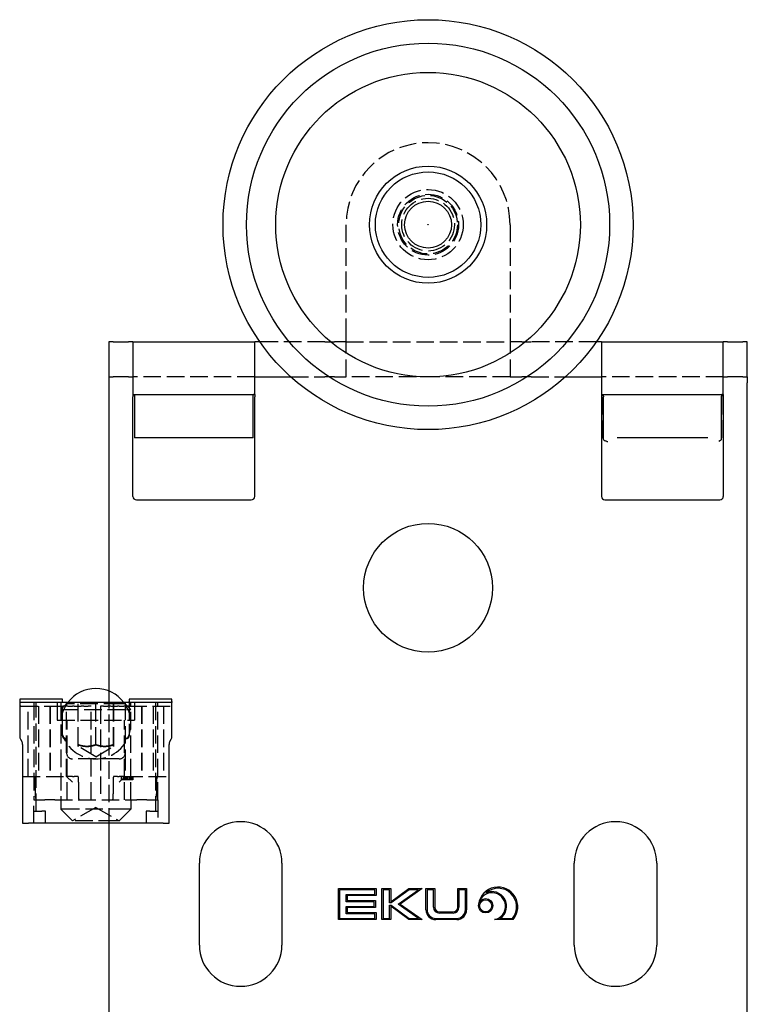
# Model space of a CAD drawing. Header units: millimetres. Extents: x -168 to 186, y -31 to 142.
# Tile 9 of 52: x 11 to 73, y 58 to 142. Entities that reach past the tile are written whole.
import ezdxf

# ---------------------------------------------------------------- set-up
doc = ezdxf.new("R2010")
doc.units = ezdxf.units.MM
doc.header["$LTSCALE"] = 10
doc.linetypes.add('ALLCAD_Strich', pattern=[0.2, 0.15, -0.05])
doc.layers.add('BESCH_KONT_sich_schn_ansi_2d', color=40, linetype='Continuous')

msp = doc.modelspace()

# ---------------------------------------------------------------- linework, layer by layer
at = {"layer": 'BESCH_KONT_sich_schn_ansi_2d', "linetype": 'ALLCAD_Strich', "extrusion": (0, 1, 2.22045e-16)}
for p, q in [((38.574, 115.494), (38.574, 124.994)), ((52.574, 124.994), (52.574, 115.494)), ((38.574, 111.994), (38.574, 115.494)), ((52.574, 115.494), (52.574, 111.994)), ((36.774, 114.994), (31.212, 114.994)), ((36.774, 114.994), (37.574, 114.994)), ((38.574, 114.994), (37.574, 114.994)), ((38.574, 114.994), (52.574, 114.994)), ((53.574, 114.994), (52.574, 114.994)), ((53.574, 114.994), (54.374, 114.994)), ((59.935, 114.994), (54.374, 114.994)), ((30.774, 111.994), (20.374, 111.994)), ((33.858, 111.994), (36.774, 111.994)), ((37.574, 111.994), (36.774, 111.994)), ((37.574, 111.994), (38.574, 111.994)), ((52.574, 111.994), (38.574, 111.994)), ((52.574, 111.994), (53.574, 111.994)), ((54.374, 111.994), (53.574, 111.994)), ((54.374, 111.994), (57.289, 111.994)), ((70.774, 111.994), (60.374, 111.994)), ((20.516, 110.294), (20.516, 106.794)), ((30.631, 106.794), (30.631, 110.294)), ((60.516, 106.777), (60.516, 110.294)), ((70.631, 110.294), (70.631, 106.777)), ((20.543, 106.794), (20.516, 106.794)), ((30.631, 106.794), (30.604, 106.794)), ((61.862, 106.794), (61.707, 106.794)), ((69.44, 106.794), (69.285, 106.794)), ((18.324, 85.18), (18.324, 73.892)), ((11.914, 84.192), (11.914, 75.892)), ((12.114, 74.917), (12.114, 84.192)), ((13.914, 84.192), (13.914, 82.692)), ((14.214, 84.192), (14.214, 75.892)), ((14.714, 84.092), (14.214, 83.592)), ((14.364, 82.392), (14.364, 84.192)), ((14.714, 79.892), (14.714, 84.192)), ((19.385, 84.092), (14.714, 84.092)), ((15.71, 80.592), (15.71, 84.092)), ((15.718, 80.592), (15.718, 84.092)), ((17.206, 80.592), (17.206, 84.092)), ((17.223, 80.592), (17.223, 84.092)), ((18.71, 80.592), (18.71, 84.092)), ((18.718, 84.092), (18.718, 80.592)), ((19.714, 84.092), (19.385, 84.092)), ((19.714, 84.192), (19.714, 79.892)), ((19.714, 84.092), (20.214, 83.592)), ((20.064, 84.192), (20.064, 82.392)), ((20.214, 75.892), (20.214, 84.192)), ((20.514, 84.192), (20.514, 82.692)), ((22.314, 84.192), (22.314, 74.917)), ((22.514, 75.892), (22.514, 84.192)), ((10.798, 83.892), (14.364, 83.892)), ((11.432, 77.892), (11.432, 83.892)), ((12.324, 83.892), (12.324, 77.892)), ((13.298, 83.892), (13.298, 77.892)), ((13.314, 83.892), (13.314, 77.892)), ((14.214, 83.592), (19.82, 83.592)), ((14.539, 83.892), (14.364, 83.892)), ((14.714, 83.892), (14.539, 83.892)), ((14.814, 83.892), (14.714, 83.892)), ((14.814, 83.892), (15.211, 83.892)), ((15.377, 83.892), (15.211, 83.892)), ((15.377, 83.892), (15.949, 83.892)), ((16.198, 83.892), (15.949, 83.892)), ((16.198, 83.892), (16.564, 83.892)), ((16.814, 83.892), (16.564, 83.892)), ((16.814, 75.892), (16.814, 83.892)), ((17.614, 83.892), (17.614, 75.892)), ((17.864, 83.892), (17.614, 83.892)), ((17.864, 83.892), (18.23, 83.892)), ((18.48, 83.892), (18.23, 83.892)), ((18.48, 83.892), (19.052, 83.892)), ((19.217, 83.892), (19.052, 83.892)), ((19.217, 83.892), (19.614, 83.892)), ((19.714, 83.892), (19.614, 83.892)), ((19.889, 83.892), (19.714, 83.892)), ((19.82, 83.592), (20.214, 83.592)), ((20.064, 83.892), (19.889, 83.892)), ((20.064, 83.892), (23.631, 83.892)), ((21.114, 83.892), (21.114, 77.892)), ((21.13, 83.892), (21.13, 77.892)), ((22.104, 83.892), (22.104, 77.892)), ((22.996, 83.892), (22.996, 77.892)), ((13.914, 82.692), (20.514, 82.692)), ((14.364, 81.342), (14.364, 82.392)), ((14.756, 75.892), (14.756, 82.692)), ((19.673, 75.892), (19.673, 82.692)), ((20.064, 82.392), (20.064, 81.342)), ((14.714, 77.892), (14.714, 79.892)), ((17.214, 79.552), (15.714, 80.453)), ((17.214, 79.552), (18.714, 80.453)), ((19.714, 79.892), (19.714, 77.892)), ((19.214, 79.392), (15.214, 79.392)), ((10.964, 77.892), (14.714, 77.892)), ((12.038, 77.392), (12.038, 76.392)), ((14.714, 77.892), (14.814, 77.892)), ((15.214, 77.392), (14.714, 77.892)), ((15.211, 77.892), (14.814, 77.892)), ((15.211, 77.892), (15.377, 77.892)), ((15.707, 77.892), (15.377, 77.892)), ((15.736, 77.392), (15.736, 76.392)), ((18.693, 77.392), (18.693, 76.392)), ((19.052, 77.892), (18.722, 77.892)), ((19.052, 77.892), (19.217, 77.892)), ((19.714, 77.892), (19.214, 77.392)), ((19.614, 77.892), (19.217, 77.892)), ((19.381, 77.892), (19.381, 77.592)), ((19.535, 77.592), (19.381, 77.592)), ((19.535, 77.892), (19.535, 77.592)), ((19.657, 77.592), (19.535, 77.592)), ((19.614, 77.892), (19.714, 77.892)), ((19.657, 77.892), (19.657, 77.592)), ((19.875, 77.592), (19.657, 77.592)), ((19.683, 77.892), (19.683, 77.592)), ((19.714, 77.892), (23.464, 77.892)), ((19.787, 77.892), (19.787, 77.592)), ((19.791, 77.892), (19.791, 77.592)), ((19.818, 77.892), (19.818, 77.592)), ((19.875, 77.892), (19.875, 77.592)), ((20.091, 77.592), (19.875, 77.592)), ((19.905, 77.892), (19.905, 77.592)), ((19.931, 77.892), (19.931, 77.592)), ((20.091, 77.892), (20.091, 77.592)), ((20.212, 77.592), (20.091, 77.592)), ((20.212, 77.892), (20.212, 77.592)), ((20.381, 77.592), (20.212, 77.592)), ((20.262, 77.892), (20.262, 77.592)), ((20.276, 77.892), (20.276, 77.592)), ((20.381, 77.892), (20.381, 77.592)), ((22.39, 77.392), (22.39, 76.392)), ((11.914, 73.892), (11.914, 75.892)), ((11.914, 75.892), (12.867, 75.892)), ((13.714, 75.892), (12.867, 75.892)), ((13.714, 75.892), (20.714, 75.892)), ((14.214, 75.892), (14.214, 75.092)), ((20.214, 75.892), (20.214, 75.092)), ((21.561, 75.892), (20.714, 75.892)), ((21.561, 75.892), (22.514, 75.892)), ((22.514, 75.892), (22.514, 73.892)), ((11.914, 74.917), (12.059, 74.917)), ((12.059, 74.917), (12.114, 74.917)), ((12.114, 74.917), (12.614, 74.917)), ((12.914, 74.917), (12.614, 74.917)), ((12.914, 73.892), (12.914, 74.917)), ((19.82, 75.092), (14.214, 75.092)), ((15.214, 74.092), (14.214, 75.092)), ((17.214, 75.247), (15.214, 74.092)), ((17.214, 75.247), (19.214, 74.092)), ((19.214, 74.092), (20.214, 75.092)), ((20.214, 75.092), (19.82, 75.092)), ((21.814, 74.917), (21.514, 74.917)), ((21.514, 74.917), (21.514, 73.892)), ((21.814, 74.917), (22.314, 74.917)), ((22.314, 74.917), (22.37, 74.917)), ((22.37, 74.917), (22.514, 74.917)), ((18.951, 74.092), (15.214, 74.092)), ((19.214, 74.092), (18.951, 74.092))]:
    msp.add_line(p, q, dxfattribs=at)
at = {"layer": 'BESCH_KONT_sich_schn_ansi_2d', "linetype": 'Continuous', "extrusion": (0, 1, 2.22045e-16)}
for p, q in [((18.324, 114.994), (18.324, 111.994)), ((18.697, 114.994), (18.324, 114.994)), ((18.697, 114.994), (20, 114.994)), ((20.374, 114.994), (20, 114.994)), ((20.374, 114.994), (30.774, 114.994)), ((20.374, 114.994), (20.374, 111.494)), ((30.774, 111.494), (30.774, 114.994)), ((31.212, 114.994), (30.774, 114.994)), ((60.374, 114.994), (59.935, 114.994)), ((60.374, 114.994), (70.774, 114.994)), ((60.374, 114.994), (60.374, 111.494)), ((70.774, 111.494), (70.774, 114.994)), ((71.147, 114.994), (70.774, 114.994)), ((71.147, 114.994), (72.45, 114.994)), ((72.823, 114.994), (72.45, 114.994)), ((72.823, 111.994), (72.823, 114.994)), ((18.324, 111.994), (18.324, 111.494)), ((18.324, 111.994), (18.697, 111.994)), ((20, 111.994), (18.697, 111.994)), ((20, 111.994), (20.374, 111.994)), ((30.774, 111.994), (33.858, 111.994)), ((57.289, 111.994), (60.374, 111.994)), ((70.774, 111.994), (71.147, 111.994)), ((72.45, 111.994), (71.147, 111.994)), ((72.45, 111.994), (72.823, 111.994)), ((72.823, 111.994), (72.823, 111.494)), ((18.324, 111.494), (18.324, 85.18)), ((20.374, 111.494), (20.374, 110.694)), ((30.774, 110.694), (30.774, 111.494)), ((60.374, 111.494), (60.374, 110.694)), ((70.774, 110.694), (70.774, 111.494)), ((72.823, -6.006), (72.823, 111.494)), ((20.374, 110.694), (20.374, 110.494)), ((20.374, 110.494), (30.774, 110.494)), ((20.374, 101.794), (20.374, 110.294)), ((20.543, 106.794), (20.543, 110.294)), ((30.604, 110.294), (30.604, 106.794)), ((30.774, 110.494), (30.774, 110.694)), ((30.774, 101.794), (30.774, 110.294)), ((60.374, 110.694), (60.374, 110.494)), ((60.374, 110.494), (70.774, 110.494)), ((60.374, 110.294), (60.374, 101.794)), ((60.543, 106.759), (60.543, 110.294)), ((70.604, 110.294), (70.604, 106.759)), ((70.774, 110.494), (70.774, 110.694)), ((70.774, 110.294), (70.774, 101.794)), ((20.687, 106.794), (20.543, 106.794)), ((22.553, 106.794), (20.687, 106.794)), ((28.594, 106.794), (22.553, 106.794)), ((30.46, 106.794), (28.594, 106.794)), ((30.604, 106.794), (30.46, 106.794)), ((62.553, 106.794), (61.862, 106.794)), ((68.594, 106.794), (62.553, 106.794)), ((69.285, 106.794), (68.594, 106.794)), ((20.674, 101.494), (20.799, 101.494)), ((20.799, 101.494), (22.553, 101.494)), ((22.553, 101.494), (28.594, 101.494)), ((28.594, 101.494), (30.348, 101.494)), ((30.348, 101.494), (30.474, 101.494)), ((60.674, 101.494), (60.799, 101.494)), ((60.799, 101.494), (62.553, 101.494)), ((62.553, 101.494), (68.594, 101.494)), ((68.594, 101.494), (70.348, 101.494)), ((70.348, 101.494), (70.474, 101.494)), ((14.364, 84.492), (10.714, 84.492)), ((10.714, 84.492), (10.714, 84.292)), ((10.714, 84.292), (10.714, 84.192)), ((10.714, 84.192), (10.714, 81.326)), ((11.214, 84.192), (10.714, 84.192)), ((23.214, 84.192), (11.214, 84.192)), ((14.364, 84.292), (14.364, 84.492)), ((14.364, 84.192), (14.364, 84.292)), ((20.064, 84.492), (20.064, 84.292)), ((23.714, 84.492), (20.064, 84.492)), ((20.064, 84.192), (20.064, 84.292)), ((23.714, 84.192), (23.214, 84.192)), ((23.714, 84.292), (23.714, 84.492)), ((23.714, 84.292), (23.714, 84.192)), ((23.714, 81.326), (23.714, 84.192)), ((10.781, 81.076), (10.897, 80.875)), ((23.531, 80.875), (23.647, 81.076)), ((10.964, 80.625), (10.964, 73.892)), ((23.464, 73.892), (23.464, 80.625)), ((10.964, 73.892), (11.464, 73.892)), ((22.964, 73.892), (11.464, 73.892)), ((18.324, 73.892), (18.324, 2.75)), ((22.964, 73.892), (23.464, 73.892)), ((26.049, 63.494), (26.049, 70.494)), ((33.099, 70.494), (33.099, 63.494)), ((58.049, 63.494), (58.049, 70.494)), ((65.099, 70.494), (65.099, 63.494)), ((37.918, 68.319), (41.134, 68.319)), ((37.918, 65.669), (37.918, 68.319)), ((38.018, 68.219), (38.018, 65.769)), ((41.034, 68.219), (38.018, 68.219)), ((41.034, 67.819), (41.034, 68.219)), ((41.134, 68.319), (41.134, 67.719)), ((41.633, 68.319), (42.383, 68.319)), ((41.633, 65.669), (41.633, 68.319)), ((41.733, 68.219), (41.733, 65.769)), ((42.283, 68.219), (41.733, 68.219)), ((42.283, 67.086), (42.283, 68.219)), ((42.383, 67.186), (43.939, 68.319)), ((42.383, 68.319), (42.383, 67.186)), ((43.972, 68.219), (42.416, 67.086)), ((43.012, 66.994), (44.764, 68.219)), ((45.081, 68.319), (43.186, 66.994)), ((43.939, 68.319), (45.081, 68.319)), ((44.764, 68.219), (43.972, 68.219)), ((45.39, 68.319), (46.14, 68.319)), ((45.39, 66.508), (45.39, 68.319)), ((45.49, 68.219), (45.49, 66.508)), ((46.04, 68.219), (45.49, 68.219)), ((46.04, 66.716), (46.04, 68.219)), ((46.14, 68.319), (46.14, 66.716)), ((48.109, 68.319), (48.859, 68.319)), ((48.109, 66.716), (48.109, 68.319)), ((48.209, 68.219), (48.209, 66.716)), ((48.759, 68.219), (48.209, 68.219)), ((48.759, 66.508), (48.759, 68.219)), ((48.859, 68.319), (48.859, 66.508)), ((38.568, 67.819), (41.034, 67.819)), ((38.568, 67.194), (38.568, 67.819)), ((38.668, 67.719), (38.668, 67.294)), ((41.134, 67.719), (38.668, 67.719)), ((38.668, 67.294), (41.084, 67.294)), ((41.084, 67.294), (41.084, 66.694)), ((40.984, 67.194), (38.568, 67.194)), ((38.568, 66.794), (40.984, 66.794)), ((38.568, 66.169), (38.568, 66.794)), ((38.668, 66.694), (38.668, 66.269)), ((41.084, 66.694), (38.668, 66.694)), ((40.984, 66.794), (40.984, 67.194)), ((42.416, 67.086), (42.283, 67.086)), ((42.283, 66.902), (42.416, 66.902)), ((42.283, 65.769), (42.283, 66.902)), ((42.383, 66.802), (42.383, 65.669)), ((43.939, 65.669), (42.383, 66.802)), ((42.416, 66.902), (43.972, 65.769)), ((44.764, 65.769), (43.012, 66.994)), ((43.186, 66.994), (45.081, 65.669)), ((49.888, 66.994), (49.887, 66.994)), ((41.134, 65.669), (37.918, 65.669)), ((38.018, 65.769), (41.034, 65.769)), ((41.034, 66.169), (38.568, 66.169)), ((38.668, 66.269), (41.134, 66.269)), ((41.034, 65.769), (41.034, 66.169)), ((41.134, 66.269), (41.134, 65.669)), ((42.383, 65.669), (41.633, 65.669)), ((41.733, 65.769), (42.283, 65.769)), ((45.081, 65.669), (43.939, 65.669)), ((43.972, 65.769), (44.764, 65.769)), ((46.229, 65.769), (48.019, 65.769)), ((48.019, 65.669), (46.229, 65.669)), ((46.537, 66.319), (47.711, 66.319)), ((47.711, 66.219), (46.537, 66.219)), ((52.828, 65.669), (51.254, 65.669)), ((51.74, 65.769), (52.781, 65.769))]:
    msp.add_line(p, q, dxfattribs=at)
at = {"layer": 'BESCH_KONT_sich_schn_ansi_2d', "linetype": 'Continuous'}
for centre, radius in [((45.573, 124.994), 17.5), ((45.573, 124.994), 15.5), ((45.573, 124.994), 13), ((45.573, 124.994), 5), ((45.573, 124.994), 4.5), ((45.573, 124.994), 2), ((45.573, 93.994), 5.5), ((50.489, 66.845), 0.615), ((50.489, 66.845), 0.515)]:
    msp.add_circle(centre, radius, dxfattribs=at)
at = {"layer": 'BESCH_KONT_sich_schn_ansi_2d', "linetype": 'ALLCAD_Strich'}
for radius in [3, 2.6, 2.5, 2.25, 0.0179]:
    msp.add_circle((45.573, 124.994), radius, dxfattribs=at)
for centre, radius, start, end in [((45.573, 124.994), 7, 0, 180), ((17.214, 82.392), 3, 143.1301, 0), ((17.214, 82.392), 3, 0, 36.8699), ((14.564, 81.342), 0.2, 180, 262.81858), ((19.864, 81.342), 0.2, 277.18142, 0), ((15.214, 79.892), 0.5, 180, 270), ((19.214, 79.892), 0.5, 270, 0)]:
    msp.add_arc(centre, radius, start, end, dxfattribs=at)
at = {"layer": 'BESCH_KONT_sich_schn_ansi_2d', "linetype": 'Continuous'}
for centre, radius, start, end in [((20.674, 101.794), 0.3, 180, 270), ((30.474, 101.794), 0.3, 270, 0), ((60.674, 101.794), 0.3, 180, 270), ((70.474, 101.794), 0.3, 270, 0), ((17.214, 82.392), 3, 36.8699, 143.1301), ((11.214, 81.326), 0.5, 180, 210), ((10.464, 80.625), 0.5, 0, 30), ((23.964, 80.625), 0.5, 150, 180), ((23.214, 81.326), 0.5, 330, 0), ((29.574, 70.494), 3.525, 0, 180), ((61.574, 70.494), 3.525, 0, 180), ((51.55, 66.758), 1.68, 319.58295, 171.91873), ((51.55, 66.758), 1.58, 321.23829, 131.48219), ((51.026, 66.801), 1.155, 281.38779, 170.37042), ((51.026, 66.801), 1.255, 304.66737, 114.64173), ((46.229, 66.508), 0.839, 180, 270), ((46.229, 66.508), 0.739, 180, 270), ((46.537, 66.716), 0.497, 180, 270), ((46.537, 66.716), 0.397, 180, 270), ((47.711, 66.716), 0.497, 270, 0), ((47.711, 66.716), 0.397, 270, 0), ((48.019, 66.508), 0.739, 270, 0), ((48.019, 66.508), 0.839, 270, 0), ((29.574, 63.494), 3.525, 180, 0), ((61.574, 63.494), 3.525, 180, 0)]:
    msp.add_arc(centre, radius, start, end, dxfattribs=at)
at = {"layer": 'BESCH_KONT_sich_schn_ansi_2d', "linetype": 'ALLCAD_Strich'}
for centre, major_axis, ratio, start_param, end_param in [((10.314, 82.183), (-3, 0), 0.57735, 4.550491, 4.578657), ((24.114, 82.183), (-3, 0), 0.57735, 4.846121, 4.874287), ((11.918, 77.392), (0, -0.5), 0.240741, 1.570796, 3.141593), ((15.707, 77.392), (0, 0.5), 0.057692, 4.712389, 6.283185), ((18.722, 77.392), (0, -0.5), 0.057692, 3.141593, 4.712389), ((22.51, 77.392), (0, 0.5), 0.240741, 0, 1.570796), ((12.159, 76.392), (0, -0.5), 0.240741, 4.712389, 6.283185), ((15.764, 76.392), (0, 0.5), 0.057692, 1.570796, 3.141593), ((18.664, 76.392), (0, -0.5), 0.057692, 0, 1.570796), ((22.27, 76.392), (0, 0.5), 0.240741, 3.141593, 4.712389)]:
    msp.add_ellipse(centre, major_axis=major_axis, ratio=ratio, start_param=start_param, end_param=end_param, dxfattribs=at)
at = {"layer": 'BESCH_KONT_sich_schn_ansi_2d', "linetype": 'Continuous'}
for points, knots in [([(20.374, 110.494), (20.374, 110.494), (20.374, 110.476), (20.374, 110.417), (20.374, 110.35), (20.374, 110.294)], [0.11900764, 0.11900764, 0.11900764, 0.11900764, 0.13789999, 0.13789999, 0.16946395, 0.16946395, 0.16946395, 0.16946395]), ([(20.543, 110.294), (20.543, 110.318), (20.541, 110.342), (20.535, 110.388), (20.53, 110.41), (20.517, 110.448), (20.51, 110.463), (20.498, 110.481), (20.493, 110.485), (20.484, 110.492), (20.479, 110.494), (20.475, 110.494), (20.475, 110.494), (20.474, 110.494)], [0, 0, 0, 0, 0.00733569, 0.00733569, 0.01493385, 0.01493385, 0.02304421, 0.02304421, 0.02757892, 0.02757892, 0.03212164, 0.03212164, 0.03234401, 0.03234401, 0.03234401, 0.03234401]), ([(30.673, 110.494), (30.672, 110.494), (30.672, 110.494), (30.668, 110.494), (30.663, 110.492), (30.654, 110.485), (30.649, 110.481), (30.637, 110.463), (30.63, 110.448), (30.617, 110.41), (30.612, 110.388), (30.606, 110.342), (30.604, 110.318), (30.604, 110.294)], [-0.00022277, -0.00022277, -0.00022277, -0.00022277, 0, 0, 0.0045508, 0.0045508, 0.00909358, 0.00909358, 0.01721837, 0.01721837, 0.02483005, 0.02483005, 0.03217879, 0.03217879, 0.03217879, 0.03217879]), ([(30.774, 110.494), (30.774, 110.494), (30.774, 110.476), (30.774, 110.417), (30.774, 110.35), (30.774, 110.294)], [0.11900764, 0.11900764, 0.11900764, 0.11900764, 0.13789999, 0.13789999, 0.16946395, 0.16946395, 0.16946395, 0.16946395]), ([(60.374, 110.494), (60.374, 110.494), (60.374, 110.476), (60.374, 110.417), (60.374, 110.35), (60.374, 110.294)], [0.11900764, 0.11900764, 0.11900764, 0.11900764, 0.13789999, 0.13789999, 0.16946395, 0.16946395, 0.16946395, 0.16946395]), ([(60.474, 110.494), (60.475, 110.494), (60.475, 110.494), (60.479, 110.494), (60.484, 110.492), (60.493, 110.485), (60.498, 110.481), (60.51, 110.463), (60.517, 110.448), (60.53, 110.41), (60.535, 110.388), (60.541, 110.342), (60.543, 110.318), (60.543, 110.294)], [-0.03234401, -0.03234401, -0.03234401, -0.03234401, -0.03212164, -0.03212164, -0.02757892, -0.02757892, -0.02304421, -0.02304421, -0.01493385, -0.01493385, -0.00733569, -0.00733569, 0, 0, 0, 0]), ([(70.673, 110.494), (70.672, 110.494), (70.672, 110.494), (70.668, 110.494), (70.663, 110.492), (70.654, 110.485), (70.649, 110.481), (70.637, 110.463), (70.63, 110.448), (70.617, 110.41), (70.612, 110.388), (70.606, 110.342), (70.604, 110.318), (70.604, 110.294)], [-0.00022277, -0.00022277, -0.00022277, -0.00022277, 0, 0, 0.0045508, 0.0045508, 0.00909358, 0.00909358, 0.01721837, 0.01721837, 0.02483005, 0.02483005, 0.03217879, 0.03217879, 0.03217879, 0.03217879]), ([(70.774, 110.494), (70.774, 110.494), (70.774, 110.467), (70.774, 110.399), (70.774, 110.342), (70.774, 110.294)], [0.11900764, 0.11900764, 0.11900764, 0.11900764, 0.14258686, 0.14258686, 0.16949213, 0.16949213, 0.16949213, 0.16949213]), ([(60.588, 106.594), (60.588, 106.594), (60.588, 106.594), (60.572, 106.617), (60.561, 106.643), (60.548, 106.695), (60.544, 106.718), (60.543, 106.747), (60.543, 106.753), (60.543, 106.759)], [-0.01813412, -0.01813412, -0.01813412, -0.01813412, -0.01806833, -0.01806833, -0.00880516, -0.00880516, -0.00167567, -0.00167567, 0, 0, 0, 0]), ([(70.559, 106.595), (70.559, 106.595), (70.559, 106.594), (70.559, 106.594), (70.559, 106.594), (70.405, 106.485)], [-0.0000637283, -0.0000637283, -0.0000637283, -0.0000637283, 0, 0, 0.0000637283, 0.0000637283, 0.0000637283, 0.0000637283])]:
    msp.add_open_spline(points, degree=3, knots=knots, dxfattribs=at)
at = {"layer": 'BESCH_KONT_sich_schn_ansi_2d', "linetype": 'ALLCAD_Strich'}
for points, knots in [([(20.44, 110.494), (20.441, 110.494), (20.441, 110.494), (20.446, 110.494), (20.452, 110.492), (20.462, 110.485), (20.467, 110.48), (20.481, 110.462), (20.489, 110.446), (20.502, 110.409), (20.507, 110.387), (20.515, 110.342), (20.516, 110.318), (20.516, 110.294)], [-0.00022198, -0.00022198, -0.00022198, -0.00022198, 0, 0, 0.00469591, 0.00469591, 0.00938149, 0.00938149, 0.01756578, 0.01756578, 0.02512939, 0.02512939, 0.0323804, 0.0323804, 0.0323804, 0.0323804]), ([(30.631, 110.294), (30.631, 110.318), (30.632, 110.342), (30.64, 110.387), (30.645, 110.409), (30.658, 110.446), (30.666, 110.462), (30.68, 110.48), (30.685, 110.485), (30.695, 110.492), (30.701, 110.494), (30.706, 110.494), (30.706, 110.494), (30.707, 110.494)], [0, 0, 0, 0, 0.00723552, 0.00723552, 0.01478296, 0.01478296, 0.02294976, 0.02294976, 0.02762533, 0.02762533, 0.0323112, 0.0323112, 0.03253271, 0.03253271, 0.03253271, 0.03253271]), ([(60.44, 110.494), (60.441, 110.494), (60.441, 110.494), (60.446, 110.494), (60.452, 110.492), (60.462, 110.485), (60.467, 110.48), (60.481, 110.462), (60.489, 110.446), (60.502, 110.409), (60.507, 110.387), (60.515, 110.342), (60.516, 110.318), (60.516, 110.294)], [-0.00022198, -0.00022198, -0.00022198, -0.00022198, 0, 0, 0.00469591, 0.00469591, 0.00938149, 0.00938149, 0.01756578, 0.01756578, 0.02512939, 0.02512939, 0.0323804, 0.0323804, 0.0323804, 0.0323804]), ([(70.707, 110.494), (70.706, 110.494), (70.706, 110.494), (70.701, 110.494), (70.695, 110.492), (70.685, 110.485), (70.68, 110.48), (70.666, 110.462), (70.658, 110.446), (70.645, 110.409), (70.64, 110.387), (70.632, 110.342), (70.631, 110.318), (70.631, 110.294)], [-0.03253271, -0.03253271, -0.03253271, -0.03253271, -0.0323112, -0.0323112, -0.02762533, -0.02762533, -0.02294976, -0.02294976, -0.01478296, -0.01478296, -0.00723552, -0.00723552, 0, 0, 0, 0]), ([(70.583, 106.594), (70.583, 106.594), (70.583, 106.594), (70.604, 106.626), (70.614, 106.658), (70.625, 106.705), (70.629, 106.732), (70.63, 106.765), (70.631, 106.771), (70.631, 106.777)], [-0.01665105, -0.01665105, -0.01665105, -0.01665105, -0.01661142, -0.01661142, -0.00986461, -0.00986461, -0.00178143, -0.00178143, 0, 0, 0, 0]), ([(60.563, 106.595), (60.564, 106.595), (60.564, 106.595), (60.564, 106.594), (60.564, 106.594), (60.905, 106.471)], [-0.0000724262, -0.0000724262, -0.0000724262, -0.0000724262, 0, 0, 0.0000724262, 0.0000724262, 0.0000724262, 0.0000724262]), ([(14.714, 80.946), (14.714, 80.954), (14.714, 80.963), (14.711, 80.979), (14.71, 80.987), (14.703, 81.016), (14.694, 81.036), (14.671, 81.072), (14.656, 81.088), (14.623, 81.115), (14.605, 81.125), (14.571, 81.138), (14.555, 81.142), (14.539, 81.144)], [0, 0, 0, 0, 0.0252198, 0.0252198, 0.0500479, 0.0500479, 0.1131447, 0.1131447, 0.178198, 0.178198, 0.2396422, 0.2396422, 0.2880475, 0.2880475, 0.2880475, 0.2880475]), ([(19.889, 81.144), (19.869, 81.142), (19.85, 81.136), (19.813, 81.12), (19.795, 81.108), (19.764, 81.08), (19.75, 81.062), (19.729, 81.025), (19.722, 81.005), (19.715, 80.972), (19.714, 80.959), (19.714, 80.946)], [0, 0, 0, 0, 0.0596812, 0.0596812, 0.1212909, 0.1212909, 0.1865697, 0.1865697, 0.2492068, 0.2492068, 0.2879083, 0.2879083, 0.2879083, 0.2879083])]:
    msp.add_open_spline(points, degree=3, knots=knots, dxfattribs=at)
for points in [[(14.539, 81.144), (14.539, 81.144), (14.539, 81.144), (14.539, 81.144)], [(19.889, 81.144), (19.889, 81.144), (19.889, 81.144), (19.889, 81.144)]]:
    msp.add_open_spline(points, degree=3, dxfattribs=at)
for points in [[(17.206, 80.592), (16.458, 80.332), (15.71, 80.592)], [(15.71, 80.592), (15.714, 80.332), (15.718, 80.592)], [(15.718, 80.592), (16.47, 80.332), (17.223, 80.592)], [(18.71, 80.592), (17.958, 80.332), (17.206, 80.592)], [(17.223, 80.592), (17.97, 80.332), (18.718, 80.592)], [(18.718, 80.592), (18.714, 80.332), (18.71, 80.592)]]:
    msp.add_rational_spline(points, [1, 1.15470053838, 1], degree=2, dxfattribs=at)

doc.saveas('drawing.dxf')
